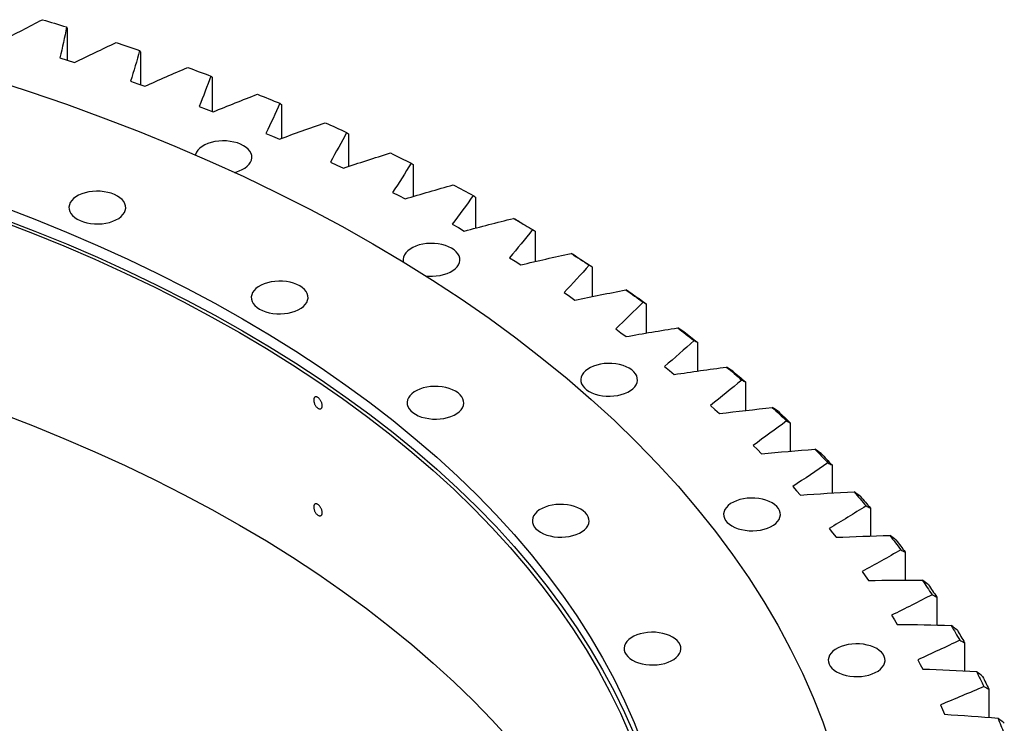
# Model space of a CAD drawing. Header units: millimetres. Extents: x 347 to 13098, y 43378 to 53497.
# Tile 15 of 15: x 8952 to 9629, y 48753 to 49237. Entities that reach past the tile are written whole.
import ezdxf

# ---------------------------------------------------------------- set-up
doc = ezdxf.new("R2010")
doc.units = ezdxf.units.MM
doc.header["$LTSCALE"] = 50

msp = doc.modelspace()

# ---------------------------------------------------------------- linework, layer by layer
at = {"color": 7, "linetype": 'Continuous', "lineweight": 25}
for p, q in [((8984.8, 49231.02), (8984.8, 49209.03)), ((9035.17, 49214.79), (9035.17, 49192.12)), ((8979.65, 49210.63), (8984.74, 49209.05)), ((8984.74, 49209.05), (8989.79, 49207.42)), ((9028.18, 49194.56), (9033.14, 49192.85)), ((9084.21, 49197.27), (9084.21, 49173.82)), ((9033.14, 49192.85), (9038.05, 49191.09)), ((9075.4, 49177.25), (9080.21, 49175.4)), ((9080.21, 49175.4), (9084.98, 49173.51)), ((9131.84, 49178.48), (9131.84, 49155.23)), ((9121.21, 49158.71), (9125.88, 49156.74)), ((9125.88, 49156.74), (9130.49, 49154.73)), ((9177.95, 49158.47), (9177.95, 49135.92)), ((9165.52, 49139), (9170.03, 49136.92)), ((9170.03, 49136.92), (9174.49, 49134.79)), ((9222.44, 49137.28), (9222.44, 49115.35)), ((9208.25, 49118.16), (9212.59, 49115.96)), ((9212.59, 49115.96), (9216.88, 49113.71)), ((9265.23, 49114.95), (9265.23, 49093.57)), ((9249.3, 49096.22), (9253.47, 49093.91)), ((9253.47, 49093.91), (9257.57, 49091.56)), ((9306.23, 49091.52), (9306.23, 49070.61)), ((9288.6, 49073.24), (9292.58, 49070.81)), ((9292.58, 49070.81), (9296.49, 49068.36)), ((9345.35, 49067.05), (9345.35, 49046.55)), ((9326.05, 49049.25), (9329.84, 49046.73)), ((9329.84, 49046.73), (9333.56, 49044.17)), ((9382.52, 49041.59), (9382.52, 49021.43)), ((9361.59, 49024.31), (9365.17, 49021.69)), ((9365.17, 49021.69), (9368.69, 49019.04)), ((9417.66, 49015.18), (9417.66, 48995.31)), ((9395.14, 48998.47), (9398.51, 48995.76)), ((9398.51, 48995.76), (9401.82, 48993.02)), ((9450.69, 48987.88), (9450.69, 48968.25)), ((9426.63, 48971.78), (9429.79, 48968.98)), ((9429.79, 48968.98), (9432.88, 48966.16)), ((9481.55, 48959.75), (9481.55, 48940.3)), ((9456, 48944.29), (9458.94, 48941.42)), ((9458.94, 48941.42), (9461.8, 48938.52)), ((9510.18, 48930.84), (9510.18, 48911.52)), ((9483.19, 48916.07), (9485.9, 48913.12)), ((9485.9, 48913.12), (9488.53, 48910.15)), ((9536.52, 48901.21), (9536.52, 48881.97)), ((9508.14, 48887.16), (9510.62, 48884.15)), ((9510.62, 48884.15), (9513.02, 48881.11)), ((9560.51, 48870.93), (9560.51, 48851.72)), ((9530.81, 48857.64), (9533.05, 48854.56)), ((9533.05, 48854.56), (9535.2, 48851.46)), ((9582.11, 48840.05), (9582.11, 48820.82)), ((9551.14, 48827.55), (9553.13, 48824.42)), ((9553.13, 48824.42), (9555.05, 48821.27)), ((9601.27, 48808.64), (9601.27, 48789.35)), ((9569.09, 48796.97), (9570.84, 48793.79)), ((9570.84, 48793.79), (9572.51, 48790.59)), ((9617.94, 48776.77), (9617.94, 48757.36)), ((9584.64, 48765.94), (9586.13, 48762.72)), ((9586.13, 48762.72), (9587.54, 48759.48))]:
    msp.add_line(p, q, dxfattribs=at)
at = {"color": 7, "linetype": 'Continuous', "lineweight": 25, "flags": 128}
for points in [[(8967.69, 49236.82), (8969.78, 49236.2), (8971.86, 49235.58), (8973.94, 49234.96), (8976.02, 49234.33), (8978.1, 49233.71), (8980.18, 49233.08), (8982.25, 49232.45), (8984.32, 49231.82)], [(9018.28, 49221.03), (9020.31, 49220.36), (9022.35, 49219.69), (9024.38, 49219.01), (9026.41, 49218.34), (9028.43, 49217.66), (9030.46, 49216.97), (9032.48, 49216.29), (9034.5, 49215.6)], [(9067.58, 49203.95), (9069.56, 49203.22), (9071.54, 49202.5), (9073.51, 49201.77), (9075.49, 49201.04), (9077.46, 49200.31), (9079.43, 49199.57), (9081.39, 49198.84), (9083.36, 49198.1)], [(8932.43, 49195.9), (8958.48, 49187.48), (8984.14, 49178.67), (9009.39, 49169.47), (9034.22, 49159.89), (9058.6, 49149.95), (9082.52, 49139.63), (9105.97, 49128.96), (9128.93, 49117.94), (9151.38, 49106.58), (9173.3, 49094.88), (9194.69, 49082.85)], [(9115.49, 49185.59), (9117.41, 49184.82), (9119.33, 49184.04), (9121.25, 49183.26), (9123.16, 49182.48), (9125.07, 49181.7), (9126.98, 49180.91), (9128.89, 49180.13), (9130.79, 49179.34)], [(9161.91, 49166), (9163.77, 49165.18), (9165.63, 49164.35), (9167.48, 49163.53), (9169.33, 49162.7), (9171.18, 49161.86), (9173.03, 49161.03), (9174.87, 49160.2), (9176.71, 49159.36)], [(9099.66, 49131.89), (9100.48, 49132.11), (9102.8, 49132.86), (9104.92, 49133.79), (9106.8, 49134.87), (9108.41, 49136.1), (9109.71, 49137.44), (9110.69, 49138.87), (9111.32, 49140.36), (9111.59, 49141.89), (9111.5, 49143.42), (9111.05, 49144.94), (9110.25, 49146.4), (9109.1, 49147.79), (9107.64, 49149.07), (9105.89, 49150.23), (9103.89, 49151.24), (9101.66, 49152.09), (9099.26, 49152.75), (9096.72, 49153.21), (9094.1, 49153.47), (9091.44, 49153.52), (9088.79, 49153.37), (9086.21, 49153), (9083.73, 49152.44), (9081.41, 49151.69), (9079.29, 49150.76), (9077.41, 49149.67), (9075.8, 49148.45), (9074.49, 49147.11), (9073.52, 49145.68), (9072.89, 49144.19), (9072.81, 49143.89)], [(9206.76, 49145.23), (9208.55, 49144.35), (9210.34, 49143.48), (9212.13, 49142.61), (9213.91, 49141.73), (9215.69, 49140.85), (9217.47, 49139.97), (9219.25, 49139.09), (9221.02, 49138.2)], [(9249.93, 49123.3), (9251.65, 49122.38), (9253.37, 49121.46), (9255.09, 49120.54), (9256.8, 49119.62), (9258.52, 49118.69), (9260.22, 49117.77), (9261.93, 49116.84), (9263.63, 49115.91)], [(8991.62, 49099.72), (8993.62, 49098.71), (8995.85, 49097.87), (8998.25, 49097.21), (9000.79, 49096.74), (9003.41, 49096.48), (9006.07, 49096.43), (9008.72, 49096.59), (9011.31, 49096.95), (9013.78, 49097.51), (9016.1, 49098.27), (9018.22, 49099.2), (9020.1, 49100.28), (9021.71, 49101.51), (9023.02, 49102.85), (9023.99, 49104.27), (9024.62, 49105.77), (9024.9, 49107.3), (9024.8, 49108.83), (9024.35, 49110.35), (9023.55, 49111.81), (9022.4, 49113.2), (9020.94, 49114.48), (9019.2, 49115.64), (9017.19, 49116.65), (9014.96, 49117.49), (9012.56, 49118.15), (9010.02, 49118.62), (9007.4, 49118.88), (9004.74, 49118.93), (9002.09, 49118.77), (8999.51, 49118.41), (8997.03, 49117.85), (8994.71, 49117.09), (8992.59, 49116.16), (8990.71, 49115.08), (8989.1, 49113.85), (8987.8, 49112.51), (8986.82, 49111.09), (8986.19, 49109.59), (8985.92, 49108.06), (8986.01, 49106.53), (8986.46, 49105.01), (8987.27, 49103.55), (8988.41, 49102.16), (8989.87, 49100.88), (8991.62, 49099.72)], [(8940.5, 49108.22), (8962.57, 49099.71), (8984.25, 49090.87), (9005.52, 49081.7), (9026.36, 49072.21), (9046.77, 49062.41), (9066.73, 49052.31), (9086.22, 49041.9), (9105.24, 49031.21)], [(8940.5, 49100.06), (8962.57, 49091.55), (8984.25, 49082.7), (9005.52, 49073.53), (9026.36, 49064.04), (9046.77, 49054.25), (9066.73, 49044.14), (9086.22, 49033.74), (9105.24, 49023.05)], [(9291.34, 49100.27), (9292.99, 49099.31), (9294.64, 49098.35), (9296.28, 49097.38), (9297.92, 49096.41), (9299.56, 49095.44), (9301.19, 49094.47), (9302.82, 49093.5), (9304.45, 49092.53)], [(8938.86, 49098.61), (8960.87, 49090.12), (8982.48, 49081.3), (9003.69, 49072.16), (9024.47, 49062.7), (9044.82, 49052.93), (9064.72, 49042.85), (9084.16, 49032.48), (9103.12, 49021.82)], [(9295.3, 49097.98), (9296.67, 49097.18), (9298.04, 49096.37), (9299.41, 49095.57), (9300.78, 49094.76), (9302.15, 49093.95), (9303.51, 49093.14), (9304.87, 49092.33), (9306.23, 49091.52)], [(9194.69, 49082.85), (9215.52, 49070.5), (9235.79, 49057.85), (9255.48, 49044.89), (9274.57, 49031.63), (9293.05, 49018.1), (9310.92, 49004.29), (9328.15, 48990.21), (9344.74, 48975.88), (9360.67, 48961.3), (9375.93, 48946.49), (9390.52, 48931.45), (9404.42, 48916.2), (9417.63, 48900.74), (9430.13, 48885.09), (9441.92, 48869.25), (9452.98, 48853.24), (9463.31, 48837.07), (9472.91, 48820.75), (9481.77, 48804.29), (9489.87, 48787.7), (9497.22, 48770.99), (9503.81, 48754.18), (9509.63, 48737.28)], [(9231.18, 49060.78), (9233, 49060.62), (9235.66, 49060.57), (9238.31, 49060.73), (9240.89, 49061.09), (9243.37, 49061.66), (9245.69, 49062.41), (9247.81, 49063.34), (9249.69, 49064.42), (9251.3, 49065.65), (9252.6, 49066.99), (9253.58, 49068.42), (9254.21, 49069.91), (9254.48, 49071.44), (9254.39, 49072.97), (9253.94, 49074.49), (9253.13, 49075.95), (9251.99, 49077.34), (9250.53, 49078.62), (9248.78, 49079.78), (9246.78, 49080.79), (9244.55, 49081.63), (9242.15, 49082.29), (9239.61, 49082.76), (9236.99, 49083.02), (9234.33, 49083.07), (9231.68, 49082.92), (9229.09, 49082.55), (9226.62, 49081.99), (9224.3, 49081.24), (9222.18, 49080.31), (9220.3, 49079.22), (9218.69, 49078), (9217.38, 49076.66), (9216.41, 49075.23), (9215.78, 49073.73), (9215.5, 49072.21), (9215.59, 49070.67), (9215.64, 49070.43)], [(9330.91, 49076.18), (9332.48, 49075.18), (9334.05, 49074.17), (9335.62, 49073.17), (9337.18, 49072.16), (9338.74, 49071.15), (9340.3, 49070.14), (9341.85, 49069.12), (9343.4, 49068.11)], [(9334.94, 49073.79), (9336.25, 49072.95), (9337.55, 49072.11), (9338.86, 49071.27), (9340.16, 49070.43), (9341.46, 49069.59), (9342.76, 49068.74), (9344.06, 49067.9), (9345.35, 49067.05)], [(9116.91, 49037.95), (9118.91, 49036.94), (9121.14, 49036.09), (9123.54, 49035.43), (9126.08, 49034.97), (9128.7, 49034.71), (9131.36, 49034.66), (9134.01, 49034.81), (9136.59, 49035.18), (9139.07, 49035.74), (9141.39, 49036.49), (9143.51, 49037.42), (9145.39, 49038.51), (9147, 49039.73), (9148.3, 49041.07), (9149.28, 49042.5), (9149.91, 49043.99), (9150.18, 49045.52), (9150.09, 49047.06), (9149.64, 49048.57), (9148.83, 49050.04), (9147.69, 49051.42), (9146.23, 49052.71), (9144.48, 49053.87), (9142.48, 49054.88), (9140.25, 49055.72), (9137.85, 49056.38), (9135.31, 49056.84), (9132.69, 49057.1), (9130.03, 49057.16), (9127.38, 49057), (9124.8, 49056.64), (9122.32, 49056.07), (9120, 49055.32), (9117.88, 49054.39), (9116, 49053.3), (9114.39, 49052.08), (9113.08, 49050.74), (9112.11, 49049.31), (9111.48, 49047.82), (9111.21, 49046.29), (9111.3, 49044.76), (9111.75, 49043.24), (9112.55, 49041.78), (9113.7, 49040.39), (9115.16, 49039.1), (9116.91, 49037.95)], [(9368.55, 49051.09), (9370.04, 49050.04), (9371.53, 49049), (9373.02, 49047.95), (9374.5, 49046.9), (9375.98, 49045.85), (9377.45, 49044.8), (9378.93, 49043.75), (9380.4, 49042.7)], [(9372.64, 49048.59), (9373.89, 49047.72), (9375.13, 49046.84), (9376.36, 49045.97), (9377.6, 49045.1), (9378.83, 49044.22), (9380.07, 49043.34), (9381.3, 49042.47), (9382.52, 49041.59)], [(9105.24, 49031.21), (9123.76, 49020.23), (9141.78, 49008.98), (9159.28, 48997.46), (9176.26, 48985.68), (9192.69, 48973.64), (9208.58, 48961.36), (9223.9, 48948.85), (9238.64, 48936.11), (9252.81, 48923.15), (9266.38, 48909.98), (9279.35, 48896.61), (9291.71, 48883.04), (9303.45, 48869.3), (9314.57, 48855.38), (9325.05, 48841.3), (9334.88, 48827.07), (9344.07, 48812.69), (9352.6, 48798.18), (9360.48, 48783.55), (9367.68, 48768.8), (9374.22, 48753.94), (9380.07, 48739)], [(9103.12, 49021.82), (9121.59, 49010.88), (9139.55, 48999.66), (9157, 48988.17), (9173.93, 48976.42), (9190.31, 48964.42), (9206.15, 48952.18), (9221.42, 48939.7), (9236.13, 48927), (9250.25, 48914.08), (9263.78, 48900.95), (9276.72, 48887.62), (9289.04, 48874.09), (9300.75, 48860.39), (9311.83, 48846.51), (9322.27, 48832.48), (9332.08, 48818.28), (9341.24, 48803.95), (9349.75, 48789.48), (9357.6, 48774.89), (9364.78, 48760.18), (9371.3, 48745.37)], [(9105.24, 49023.05), (9123.76, 49012.07), (9141.78, 49000.82), (9159.28, 48989.29), (9176.26, 48977.51), (9192.69, 48965.48), (9208.58, 48953.2), (9223.9, 48940.68), (9238.64, 48927.94), (9252.81, 48914.98), (9266.38, 48901.81), (9279.35, 48888.44), (9291.71, 48874.88), (9303.45, 48861.14), (9314.57, 48847.22), (9325.05, 48833.14), (9334.88, 48818.9), (9344.07, 48804.53), (9352.6, 48790.02), (9360.48, 48775.38), (9367.68, 48760.63), (9374.22, 48745.78)], [(9404.19, 49025.04), (9405.6, 49023.96), (9407, 49022.87), (9408.41, 49021.79), (9409.8, 49020.7), (9411.2, 49019.62), (9412.59, 49018.53), (9413.98, 49017.44), (9415.37, 49016.34)], [(9408.34, 49022.43), (9409.51, 49021.53), (9410.68, 49020.62), (9411.85, 49019.72), (9413.02, 49018.81), (9414.18, 49017.91), (9415.34, 49017), (9416.5, 49016.09), (9417.66, 49015.18)], [(9343.24, 48981.37), (9345.25, 48980.37), (9347.47, 48979.52), (9349.88, 48978.86), (9352.41, 48978.4), (9355.04, 48978.14), (9357.7, 48978.08), (9360.34, 48978.24), (9362.93, 48978.61), (9365.4, 48979.17), (9367.72, 48979.92), (9369.85, 48980.85), (9371.73, 48981.94), (9373.34, 48983.16), (9374.64, 48984.5), (9375.62, 48985.93), (9376.25, 48987.42), (9376.52, 48988.95), (9376.43, 48990.49), (9375.98, 48992), (9375.17, 48993.46), (9374.03, 48994.85), (9372.57, 48996.14), (9370.82, 48997.29), (9368.81, 48998.3), (9366.59, 48999.15), (9364.18, 48999.81), (9361.65, 49000.27), (9359.02, 49000.53), (9356.36, 49000.59), (9353.72, 49000.43), (9351.13, 49000.06), (9348.65, 48999.5), (9346.34, 48998.75), (9344.21, 48997.82), (9342.33, 48996.73), (9340.72, 48995.51), (9339.42, 48994.17), (9338.44, 48992.74), (9337.81, 48991.25), (9337.54, 48989.72), (9337.63, 48988.18), (9338.08, 48986.67), (9338.89, 48985.21), (9340.03, 48983.82), (9341.49, 48982.53), (9343.24, 48981.37)], [(9437.75, 48998.08), (9439.08, 48996.97), (9440.39, 48995.85), (9441.71, 48994.73), (9443.02, 48993.61), (9444.33, 48992.48), (9445.64, 48991.36), (9446.94, 48990.23), (9448.24, 48989.11)], [(9441.95, 48995.37), (9443.05, 48994.43), (9444.15, 48993.5), (9445.24, 48992.57), (9446.34, 48991.63), (9447.43, 48990.7), (9448.52, 48989.76), (9449.61, 48988.82), (9450.69, 48987.88)], [(9223.91, 48965.62), (9225.92, 48964.61), (9228.14, 48963.77), (9230.55, 48963.11), (9233.08, 48962.64), (9235.71, 48962.38), (9238.37, 48962.33), (9241.01, 48962.49), (9243.6, 48962.85), (9246.07, 48963.41), (9248.39, 48964.17), (9250.52, 48965.1), (9252.4, 48966.18), (9254.01, 48967.41), (9255.31, 48968.75), (9256.29, 48970.17), (9256.92, 48971.67), (9257.19, 48973.2), (9257.1, 48974.73), (9256.65, 48976.25), (9255.84, 48977.71), (9254.7, 48979.1), (9253.24, 48980.38), (9251.49, 48981.54), (9249.48, 48982.55), (9247.26, 48983.39), (9244.85, 48984.05), (9242.32, 48984.52), (9239.69, 48984.78), (9237.03, 48984.83), (9234.39, 48984.67), (9231.8, 48984.31), (9229.32, 48983.75), (9227.01, 48982.99), (9224.88, 48982.06), (9223, 48980.98), (9221.39, 48979.75), (9220.09, 48978.41), (9219.11, 48976.99), (9218.48, 48975.49), (9218.21, 48973.96), (9218.3, 48972.43), (9218.75, 48970.91), (9219.56, 48969.45), (9220.7, 48968.06), (9222.16, 48966.78), (9223.91, 48965.62)], [(8938.86, 48966.33), (8960.87, 48957.84), (8982.48, 48949.02), (9003.69, 48939.88), (9024.47, 48930.42), (9044.82, 48920.65), (9064.72, 48910.57), (9084.16, 48900.2), (9103.12, 48889.54)], [(9469.17, 48970.28), (9470.41, 48969.13), (9471.64, 48967.98), (9472.86, 48966.83), (9474.09, 48965.67), (9475.31, 48964.52), (9476.52, 48963.36), (9477.73, 48962.2), (9478.94, 48961.04)], [(9473.4, 48967.46), (9474.43, 48966.5), (9475.46, 48965.53), (9476.48, 48964.57), (9477.5, 48963.61), (9478.52, 48962.65), (9479.53, 48961.68), (9480.54, 48960.71), (9481.55, 48959.75)], [(9498.38, 48941.69), (9499.52, 48940.51), (9500.66, 48939.32), (9501.8, 48938.14), (9502.93, 48936.96), (9504.06, 48935.77), (9505.18, 48934.58), (9506.3, 48933.39), (9507.42, 48932.2)], [(9502.65, 48938.75), (9503.6, 48937.77), (9504.55, 48936.78), (9505.49, 48935.79), (9506.44, 48934.8), (9507.38, 48933.81), (9508.32, 48932.82), (9509.25, 48931.83), (9510.18, 48930.84)], [(9525.32, 48912.36), (9526.37, 48911.15), (9527.42, 48909.94), (9528.46, 48908.73), (9529.5, 48907.52), (9530.53, 48906.3), (9531.56, 48905.09), (9532.59, 48903.87), (9533.61, 48902.65)], [(9310, 48884.52), (9312.01, 48883.51), (9314.23, 48882.67), (9316.64, 48882.01), (9319.17, 48881.54), (9321.79, 48881.28), (9324.45, 48881.23), (9327.1, 48881.39), (9329.69, 48881.75), (9332.16, 48882.31), (9334.48, 48883.07), (9336.6, 48884), (9338.49, 48885.08), (9340.09, 48886.31), (9341.4, 48887.65), (9342.38, 48889.07), (9343.01, 48890.57), (9343.28, 48892.1), (9343.19, 48893.63), (9342.73, 48895.15), (9341.93, 48896.61), (9340.79, 48898), (9339.33, 48899.28), (9337.58, 48900.44), (9335.57, 48901.45), (9333.35, 48902.29), (9330.94, 48902.95), (9328.41, 48903.42), (9325.78, 48903.68), (9323.12, 48903.73), (9320.48, 48903.57), (9317.89, 48903.21), (9315.41, 48902.65), (9313.09, 48901.89), (9310.97, 48900.96), (9309.09, 48899.88), (9307.48, 48898.65), (9306.18, 48897.31), (9305.2, 48895.89), (9304.57, 48894.39), (9304.3, 48892.86), (9304.39, 48891.33), (9304.84, 48889.81), (9305.65, 48888.35), (9306.79, 48886.96), (9308.25, 48885.68), (9310, 48884.52)], [(9441.42, 48888.88), (9443.43, 48887.87), (9445.66, 48887.03), (9448.06, 48886.37), (9450.6, 48885.91), (9453.22, 48885.64), (9455.88, 48885.59), (9458.53, 48885.75), (9461.11, 48886.11), (9463.59, 48886.68), (9465.91, 48887.43), (9468.03, 48888.36), (9469.91, 48889.44), (9471.52, 48890.67), (9472.82, 48892.01), (9473.8, 48893.44), (9474.43, 48894.93), (9474.7, 48896.46), (9474.61, 48897.99), (9474.16, 48899.51), (9473.35, 48900.97), (9472.21, 48902.36), (9470.75, 48903.64), (9469, 48904.8), (9466.99, 48905.81), (9464.77, 48906.65), (9462.37, 48907.31), (9459.83, 48907.78), (9457.21, 48908.04), (9454.55, 48908.09), (9451.9, 48907.94), (9449.31, 48907.57), (9446.84, 48907.01), (9444.52, 48906.26), (9442.4, 48905.33), (9440.51, 48904.24), (9438.91, 48903.02), (9437.6, 48901.68), (9436.63, 48900.25), (9436, 48898.76), (9435.72, 48897.23), (9435.81, 48895.69), (9436.27, 48894.18), (9437.07, 48892.71), (9438.21, 48891.33), (9439.67, 48890.04), (9441.42, 48888.88)], [(9529.61, 48909.31), (9530.48, 48908.3), (9531.35, 48907.29), (9532.22, 48906.28), (9533.09, 48905.27), (9533.95, 48904.26), (9534.81, 48903.24), (9535.67, 48902.23), (9536.52, 48901.21)], [(9103.12, 48889.54), (9121.59, 48878.6), (9139.55, 48867.38), (9157, 48855.89), (9173.93, 48844.14), (9190.31, 48832.14), (9206.15, 48819.9), (9221.42, 48807.42), (9236.13, 48794.72), (9250.25, 48781.8), (9263.78, 48768.67), (9276.72, 48755.34), (9289.04, 48741.81)], [(9549.94, 48882.36), (9550.9, 48881.13), (9551.85, 48879.89), (9552.79, 48878.65), (9553.73, 48877.41), (9554.67, 48876.17), (9555.61, 48874.93), (9556.54, 48873.69), (9557.46, 48872.45)], [(9554.24, 48879.2), (9555.04, 48878.17), (9555.83, 48877.14), (9556.61, 48876.11), (9557.4, 48875.07), (9558.18, 48874.04), (9558.96, 48873), (9559.74, 48871.97), (9560.51, 48870.93)], [(9572.19, 48851.75), (9573.05, 48850.49), (9573.9, 48849.23), (9574.75, 48847.97), (9575.59, 48846.71), (9576.43, 48845.45), (9577.26, 48844.18), (9578.1, 48842.92), (9578.92, 48841.65)], [(9576.49, 48848.48), (9577.2, 48847.43), (9577.91, 48846.38), (9578.62, 48845.32), (9579.32, 48844.27), (9580.02, 48843.22), (9580.72, 48842.16), (9581.42, 48841.11), (9582.11, 48840.05)], [(9373.05, 48796.64), (9375.06, 48795.63), (9377.28, 48794.79), (9379.69, 48794.13), (9382.22, 48793.67), (9384.85, 48793.41), (9387.51, 48793.35), (9390.15, 48793.51), (9392.74, 48793.87), (9395.22, 48794.44), (9397.54, 48795.19), (9399.66, 48796.12), (9401.54, 48797.21), (9403.15, 48798.43), (9404.45, 48799.77), (9405.43, 48801.2), (9406.06, 48802.69), (9406.33, 48804.22), (9406.24, 48805.76), (9405.79, 48807.27), (9404.98, 48808.73), (9403.84, 48810.12), (9402.38, 48811.41), (9400.63, 48812.56), (9398.62, 48813.57), (9396.4, 48814.42), (9394, 48815.08), (9391.46, 48815.54), (9388.84, 48815.8), (9386.18, 48815.85), (9383.53, 48815.7), (9380.94, 48815.33), (9378.47, 48814.77), (9376.15, 48814.02), (9374.03, 48813.09), (9372.14, 48812), (9370.54, 48810.78), (9369.23, 48809.44), (9368.26, 48808.01), (9367.62, 48806.52), (9367.35, 48804.99), (9367.44, 48803.45), (9367.9, 48801.94), (9368.7, 48800.47), (9369.84, 48799.09), (9371.3, 48797.8), (9373.05, 48796.64)], [(9592.02, 48820.59), (9592.77, 48819.31), (9593.53, 48818.03), (9594.27, 48816.75), (9595.02, 48815.47), (9595.76, 48814.18), (9596.49, 48812.9), (9597.23, 48811.61), (9597.95, 48810.33)], [(9596.31, 48817.21), (9596.94, 48816.14), (9597.57, 48815.07), (9598.19, 48814), (9598.81, 48812.93), (9599.43, 48811.86), (9600.04, 48810.79), (9600.66, 48809.72), (9601.27, 48808.64)], [(9513.33, 48788.66), (9515.34, 48787.65), (9517.57, 48786.81), (9519.97, 48786.15), (9522.51, 48785.68), (9525.13, 48785.42), (9527.79, 48785.37), (9530.44, 48785.53), (9533.02, 48785.89), (9535.5, 48786.46), (9537.82, 48787.21), (9539.94, 48788.14), (9541.82, 48789.22), (9543.43, 48790.45), (9544.73, 48791.79), (9545.71, 48793.22), (9546.34, 48794.71), (9546.61, 48796.24), (9546.52, 48797.77), (9546.07, 48799.29), (9545.26, 48800.75), (9544.12, 48802.14), (9542.66, 48803.42), (9540.91, 48804.58), (9538.9, 48805.59), (9536.68, 48806.43), (9534.28, 48807.09), (9531.74, 48807.56), (9529.12, 48807.82), (9526.46, 48807.87), (9523.81, 48807.72), (9521.22, 48807.35), (9518.75, 48806.79), (9516.43, 48806.03), (9514.31, 48805.11), (9512.42, 48804.02), (9510.82, 48802.8), (9509.51, 48801.46), (9508.54, 48800.03), (9507.91, 48798.53), (9507.63, 48797.01), (9507.72, 48795.47), (9508.18, 48793.96), (9508.98, 48792.49), (9510.12, 48791.1), (9511.58, 48789.82), (9513.33, 48788.66)], [(9609.39, 48788.95), (9610.04, 48787.65), (9610.69, 48786.35), (9611.34, 48785.05), (9611.98, 48783.75), (9612.62, 48782.45), (9613.26, 48781.14), (9613.89, 48779.84), (9614.51, 48778.54)], [(9613.67, 48785.45), (9614.21, 48784.37), (9614.76, 48783.28), (9615.29, 48782.2), (9615.83, 48781.11), (9616.36, 48780.03), (9616.89, 48778.94), (9617.42, 48777.85), (9617.94, 48776.77)]]:
    msp.add_lwpolyline(points, dxfattribs=at)
at = {"color": 7, "linetype": 'Continuous', "lineweight": 25}
msp.add_arc((9170.26, 48565.22), 492.8, 21.56492, 22.88829, dxfattribs=at)
for points in [[(8940.29, 49222.47), (8949.31, 49227.33), (8958.44, 49232.11), (8967.69, 49236.82)], [(8984.32, 49231.82), (8982.94, 49224.74), (8981.39, 49217.68), (8979.65, 49210.63)], [(8984.32, 49231.82), (8984.48, 49231.55), (8984.64, 49231.28), (8984.8, 49231.02)], [(8989.79, 49207.42), (8999.17, 49212.03), (9008.66, 49216.57), (9018.28, 49221.03)], [(9034.5, 49215.6), (9032.57, 49208.57), (9030.46, 49201.56), (9028.18, 49194.56)], [(9034.5, 49215.6), (9034.72, 49215.33), (9034.95, 49215.06), (9035.17, 49214.79)], [(9038.05, 49191.09), (9047.78, 49195.45), (9057.62, 49199.74), (9067.58, 49203.95)], [(9083.36, 49198.1), (9080.88, 49191.12), (9078.22, 49184.17), (9075.4, 49177.25)], [(9083.36, 49198.1), (9083.65, 49197.82), (9083.93, 49197.54), (9084.21, 49197.27)], [(9084.98, 49173.51), (9095.05, 49177.62), (9105.22, 49181.65), (9115.49, 49185.59)], [(9130.79, 49179.34), (9127.77, 49172.43), (9124.58, 49165.56), (9121.21, 49158.71)], [(9130.79, 49179.34), (9131.15, 49179.05), (9131.49, 49178.76), (9131.84, 49178.48)], [(9130.49, 49154.73), (9140.87, 49158.58), (9151.34, 49162.33), (9161.91, 49166)], [(9176.71, 49159.36), (9173.15, 49152.54), (9169.42, 49145.76), (9165.52, 49139)], [(9176.71, 49159.36), (9177.13, 49159.06), (9177.54, 49158.77), (9177.95, 49158.47)], [(9174.49, 49134.79), (9185.15, 49138.36), (9195.91, 49141.84), (9206.76, 49145.23)], [(9221.02, 49138.2), (9216.93, 49131.48), (9212.68, 49124.8), (9208.25, 49118.16)], [(9221.02, 49138.2), (9221.5, 49137.89), (9221.97, 49137.59), (9222.44, 49137.28)], [(9216.88, 49113.71), (9227.81, 49117), (9238.83, 49120.2), (9249.93, 49123.3)], [(9263.63, 49115.91), (9259.02, 49109.31), (9254.24, 49102.74), (9249.3, 49096.22)], [(9263.63, 49115.91), (9264.17, 49115.59), (9264.7, 49115.27), (9265.23, 49114.95)], [(9257.57, 49091.56), (9268.75, 49094.55), (9280.01, 49097.46), (9291.34, 49100.27)], [(9295.3, 49097.98), (9293.98, 49098.74), (9292.66, 49099.51), (9291.34, 49100.27)], [(9304.45, 49092.53), (9299.33, 49086.05), (9294.04, 49079.62), (9288.6, 49073.24)], [(9304.45, 49092.53), (9305.05, 49092.19), (9305.64, 49091.86), (9306.23, 49091.52)], [(9296.49, 49068.36), (9307.9, 49071.06), (9319.37, 49073.67), (9330.91, 49076.18)], [(9334.94, 49073.79), (9333.59, 49074.59), (9332.25, 49075.39), (9330.91, 49076.18)], [(9343.4, 49068.11), (9337.77, 49061.77), (9331.99, 49055.48), (9326.05, 49049.25)], [(9343.4, 49068.11), (9344.05, 49067.76), (9344.7, 49067.4), (9345.35, 49067.05)], [(9333.56, 49044.17), (9345.16, 49046.57), (9356.83, 49048.88), (9368.55, 49051.09)], [(9372.64, 49048.59), (9371.28, 49049.42), (9369.91, 49050.26), (9368.55, 49051.09)], [(9380.4, 49042.7), (9374.28, 49036.51), (9368.01, 49030.38), (9361.59, 49024.31)], [(9380.4, 49042.7), (9381.11, 49042.33), (9381.82, 49041.96), (9382.52, 49041.59)], [(9368.69, 49019.04), (9380.47, 49021.14), (9392.3, 49023.14), (9404.19, 49025.04)], [(9408.34, 49022.43), (9406.95, 49023.3), (9405.57, 49024.17), (9404.19, 49025.04)], [(9415.37, 49016.34), (9408.77, 49010.33), (9402.03, 49004.37), (9395.14, 48998.47)], [(9415.37, 49016.34), (9416.13, 49015.95), (9416.9, 49015.57), (9417.66, 49015.18)], [(9401.82, 48993.02), (9413.75, 48994.81), (9425.73, 48996.49), (9437.75, 48998.08)], [(9441.95, 48995.37), (9440.55, 48996.27), (9439.15, 48997.18), (9437.75, 48998.08)], [(9448.24, 48989.11), (9441.18, 48983.27), (9433.98, 48977.49), (9426.63, 48971.78)], [(9448.24, 48989.11), (9449.06, 48988.7), (9449.88, 48988.29), (9450.69, 48987.88)], [(9432.88, 48966.16), (9444.94, 48967.63), (9457.04, 48969.01), (9469.17, 48970.28)], [(9473.4, 48967.46), (9471.99, 48968.4), (9470.58, 48969.34), (9469.17, 48970.28)], [(9478.94, 48961.04), (9471.43, 48955.39), (9463.79, 48949.81), (9456, 48944.29)], [(9478.94, 48961.04), (9479.81, 48960.61), (9480.69, 48960.18), (9481.55, 48959.75)], [(9461.8, 48938.52), (9473.97, 48939.67), (9486.16, 48940.73), (9498.38, 48941.69)], [(9502.65, 48938.75), (9501.22, 48939.73), (9499.8, 48940.71), (9498.38, 48941.69)], [(9507.42, 48932.2), (9499.48, 48926.76), (9491.4, 48921.38), (9483.19, 48916.07)], [(9507.42, 48932.2), (9508.34, 48931.75), (9509.26, 48931.29), (9510.18, 48930.84)], [(9488.53, 48910.15), (9500.78, 48910.99), (9513.04, 48911.73), (9525.32, 48912.36)], [(9529.61, 48909.31), (9528.18, 48910.33), (9526.75, 48911.35), (9525.32, 48912.36)], [(9533.61, 48902.65), (9525.25, 48897.42), (9516.76, 48892.25), (9508.14, 48887.16)], [(9533.61, 48902.65), (9534.58, 48902.17), (9535.55, 48901.69), (9536.52, 48901.21)], [(9513.02, 48881.11), (9525.31, 48881.63), (9537.62, 48882.05), (9549.94, 48882.36)], [(9554.24, 48879.2), (9552.81, 48880.26), (9551.38, 48881.31), (9549.94, 48882.36)], [(9557.46, 48872.45), (9548.7, 48867.44), (9539.81, 48862.5), (9530.81, 48857.64)], [(9557.46, 48872.45), (9558.48, 48871.94), (9559.5, 48871.43), (9560.51, 48870.93)], [(9535.2, 48851.46), (9547.53, 48851.66), (9559.86, 48851.76), (9572.19, 48851.75)], [(9576.49, 48848.48), (9575.06, 48849.57), (9573.62, 48850.66), (9572.19, 48851.75)], [(9578.92, 48841.65), (9569.78, 48836.87), (9560.52, 48832.17), (9551.14, 48827.55)], [(9578.92, 48841.65), (9579.99, 48841.12), (9581.05, 48840.58), (9582.11, 48840.05)], [(9555.05, 48821.27), (9567.37, 48821.15), (9579.7, 48820.92), (9592.02, 48820.59)], [(9596.31, 48817.21), (9594.88, 48818.34), (9593.45, 48819.47), (9592.02, 48820.59)], [(9597.95, 48810.33), (9588.44, 48805.79), (9578.82, 48801.34), (9569.09, 48796.97)], [(9597.95, 48810.33), (9599.06, 48809.76), (9600.16, 48809.2), (9601.27, 48808.64)], [(9572.51, 48790.59), (9584.81, 48790.15), (9597.1, 48789.6), (9609.39, 48788.95)], [(9613.67, 48785.45), (9612.24, 48786.62), (9610.81, 48787.78), (9609.39, 48788.95)], [(9614.51, 48778.54), (9604.66, 48774.25), (9594.7, 48770.06), (9584.64, 48765.94)], [(9614.51, 48778.54), (9615.66, 48777.94), (9616.8, 48777.35), (9617.94, 48776.77)], [(9587.54, 48759.48), (9599.8, 48758.72), (9612.04, 48757.85), (9624.26, 48756.88)], [(9628.52, 48753.28), (9627.1, 48754.48), (9625.68, 48755.68), (9624.26, 48756.88)]]:
    msp.add_open_spline(points, degree=3, dxfattribs=at)
for points in [[(9159.92, 48971.49), (9159.92, 48971.25), (9159.9, 48971.02), (9159.82, 48970.6), (9159.77, 48970.41), (9159.62, 48970.06), (9159.53, 48969.91), (9159.32, 48969.66), (9159.2, 48969.55), (9158.93, 48969.4), (9158.78, 48969.34), (9158.47, 48969.29), (9158.3, 48969.29), (9157.94, 48969.35), (9157.76, 48969.4), (9157.38, 48969.56), (9157.19, 48969.67), (9156.81, 48969.93), (9156.62, 48970.08), (9156.24, 48970.43), (9156.06, 48970.62), (9155.71, 48971.04), (9155.54, 48971.27), (9155.22, 48971.75), (9155.07, 48972), (9154.8, 48972.53), (9154.67, 48972.8), (9154.46, 48973.34), (9154.37, 48973.61), (9154.22, 48974.16), (9154.17, 48974.42), (9154.09, 48974.95), (9154.07, 48975.2), (9154.07, 48975.68), (9154.09, 48975.91), (9154.17, 48976.33), (9154.22, 48976.53), (9154.37, 48976.87), (9154.46, 48977.02), (9154.67, 48977.28), (9154.8, 48977.39), (9155.07, 48977.54), (9155.22, 48977.6), (9155.53, 48977.65), (9155.7, 48977.65), (9156.06, 48977.6), (9156.24, 48977.54), (9156.62, 48977.38), (9156.81, 48977.28), (9157.19, 48977.02), (9157.38, 48976.87), (9157.76, 48976.52), (9157.94, 48976.32), (9158.29, 48975.9), (9158.46, 48975.67), (9158.78, 48975.19), (9158.93, 48974.94), (9159.2, 48974.41), (9159.32, 48974.15), (9159.53, 48973.6), (9159.62, 48973.32), (9159.77, 48972.78), (9159.82, 48972.52), (9159.9, 48971.99), (9159.92, 48971.74), (9159.92, 48971.49)], [(9159.92, 48898), (9159.92, 48897.76), (9159.9, 48897.54), (9159.82, 48897.12), (9159.77, 48896.92), (9159.62, 48896.58), (9159.53, 48896.43), (9159.32, 48896.17), (9159.2, 48896.06), (9158.93, 48895.91), (9158.78, 48895.86), (9158.47, 48895.8), (9158.3, 48895.8), (9157.94, 48895.86), (9157.76, 48895.91), (9157.38, 48896.07), (9157.19, 48896.18), (9156.81, 48896.44), (9156.62, 48896.59), (9156.24, 48896.94), (9156.06, 48897.13), (9155.71, 48897.55), (9155.54, 48897.78), (9155.22, 48898.26), (9155.07, 48898.51), (9154.8, 48899.04), (9154.67, 48899.31), (9154.46, 48899.85), (9154.37, 48900.13), (9154.22, 48900.67), (9154.17, 48900.94), (9154.09, 48901.46), (9154.07, 48901.71), (9154.07, 48902.19), (9154.09, 48902.42), (9154.17, 48902.84), (9154.22, 48903.04), (9154.37, 48903.38), (9154.46, 48903.53), (9154.67, 48903.79), (9154.8, 48903.9), (9155.07, 48904.05), (9155.22, 48904.11), (9155.53, 48904.16), (9155.7, 48904.16), (9156.06, 48904.11), (9156.24, 48904.05), (9156.62, 48903.89), (9156.81, 48903.79), (9157.19, 48903.53), (9157.38, 48903.38), (9157.76, 48903.03), (9157.94, 48902.84), (9158.29, 48902.41), (9158.46, 48902.19), (9158.78, 48901.7), (9158.93, 48901.45), (9159.2, 48900.92), (9159.32, 48900.66), (9159.53, 48900.11), (9159.62, 48899.84), (9159.77, 48899.3), (9159.82, 48899.03), (9159.9, 48898.5), (9159.92, 48898.25), (9159.92, 48898)]]:
    msp.add_open_spline(points, degree=3, knots=[0, 0, 0, 0, 0.03125, 0.03125, 0.0625, 0.0625, 0.09375, 0.09375, 0.125, 0.125, 0.15625, 0.15625, 0.1875, 0.1875, 0.21875, 0.21875, 0.25, 0.25, 0.28125, 0.28125, 0.3125, 0.3125, 0.34375, 0.34375, 0.375, 0.375, 0.40625, 0.40625, 0.4375, 0.4375, 0.46875, 0.46875, 0.5, 0.5, 0.53125, 0.53125, 0.5625, 0.5625, 0.59375, 0.59375, 0.625, 0.625, 0.65625, 0.65625, 0.6875, 0.6875, 0.71875, 0.71875, 0.75, 0.75, 0.78125, 0.78125, 0.8125, 0.8125, 0.84375, 0.84375, 0.875, 0.875, 0.90625, 0.90625, 0.9375, 0.9375, 0.96875, 0.96875, 1, 1, 1, 1], dxfattribs=at)

doc.saveas('drawing.dxf')
